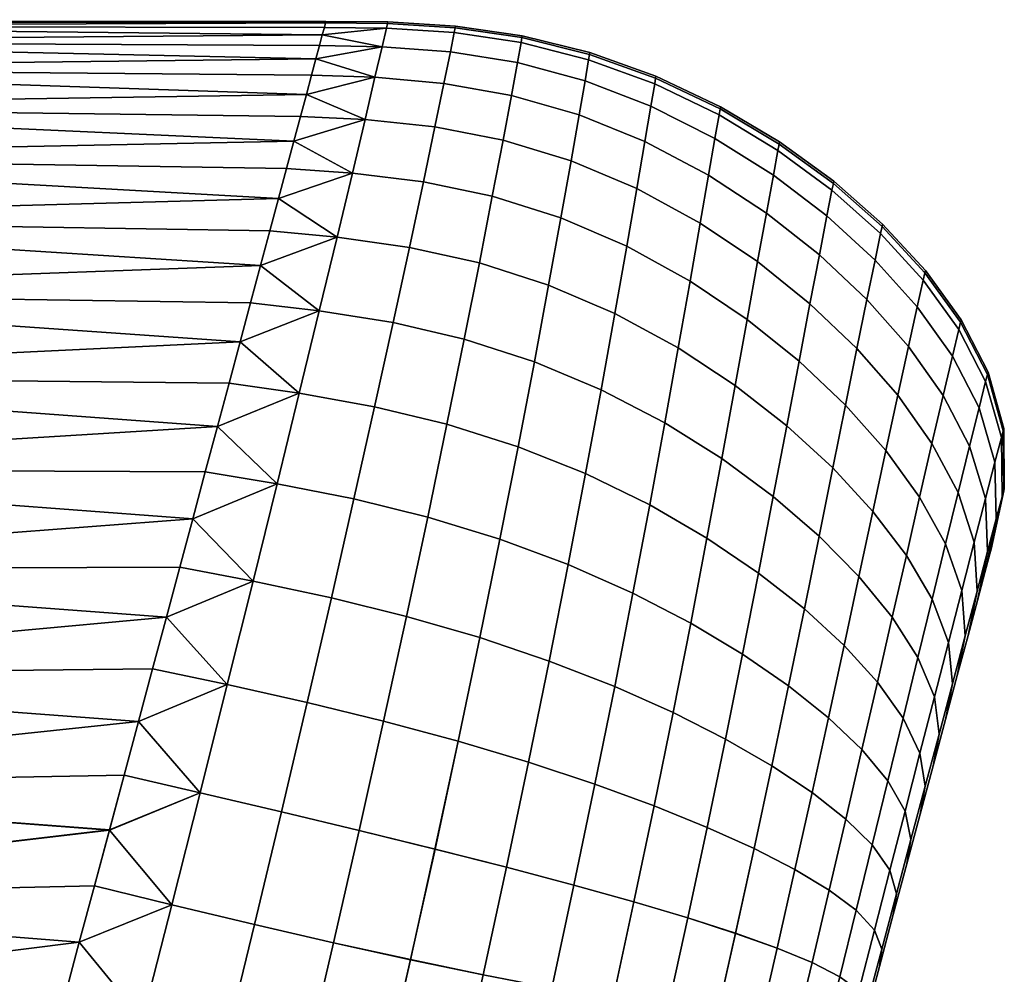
# Model space of a CAD drawing. Extents: x -120 to 2831, y -92 to 75.
# Tile 10 of 256: x -36 to -18, y -48 to -30. Entities that reach past the tile are written whole.
import ezdxf

# ---------------------------------------------------------------- set-up
doc = ezdxf.new("R2010")
doc.units = 0
doc.layers.add('GLASS', color=18, linetype='CONTINUOUS')

msp = doc.modelspace()

# ---------------------------------------------------------------- meshes
at = {"layer": 'GLASS'}
mesh = msp.add_polyface(dxfattribs=at)
corners = [(-30.268, -30.447, 18.036), (-30.335, -30.697, 16.942), (-45, -30.376, 18.406), (-30.156, -30.028, 21.377), (-30.178, -30.112, 20.256), (-45, -30.091, 20.478), (-30.745, -32.226, 12.742), (-30.881, -32.735, 11.749), (-45, -32.514, 12.166), (-31.03, -33.291, 10.784), (-30.622, -31.767, 13.761), (-45, -31.58, 14.218), (-30.417, -31.001, 15.863), (-30.512, -31.358, 14.802), (-45, -30.869, 16.309), (-30.268, -30.447, 26.964), (-30.216, -30.252, 25.859), (-45, -30.376, 26.594), (-31.192, -33.893, 35.151), (-31.03, -33.291, 34.216), (-45, -33.668, 34.812), (-30.745, -32.226, 32.258), (-30.622, -31.767, 31.24), (-45, -31.58, 30.782), (-30.512, -31.358, 30.198), (-30.881, -32.735, 33.251), (-45, -32.514, 32.834), (-30.417, -31.001, 29.137), (-45, -30.869, 28.691), (-31.55, -35.23, 36.922), (-31.365, -34.54, 36.054), (-45, -35.032, 36.682), (-31.192, -33.893, 9.849), (-31.365, -34.54, 8.946), (-45, -33.668, 10.188), (-32.167, -37.534, 5.699), (-45, -36.59, 6.59), (-31.951, -36.728, 6.453), (-31.745, -35.96, 37.754), (-45, -36.59, 38.41), (-31.951, -36.728, 38.547), (-31.745, -35.96, 7.247), (-32.167, -37.534, 39.301), (-45, -35.032, 8.318), (-30.216, -30.252, 19.141), (-45, -30, 22.5), (-45, -30.091, 24.522), (-30.335, -30.697, 28.058), (-30.156, -30.028, 23.624), (-45, -30.869, 16.309), (-45, -31.58, 14.218), (-46.444, -31.547, 14.218), (-46.412, -30.836, 16.309), (-45, -30.091, 20.478), (-45, -30.376, 18.406), (-46.389, -30.344, 18.406), (-46.376, -30.06, 20.478), (-45, -30.091, 24.522), (-45, -30, 22.5), (-46.372, -29.969, 22.5), (-46.376, -30.06, 24.522), (-45, -30.869, 28.691), (-45, -30.376, 26.594), (-46.389, -30.344, 26.594), (-46.412, -30.836, 28.691), (-45, -31.58, 30.782), (-46.444, -31.547, 30.782)]
mesh.append_faces([[corners[k] for k in face] for face in [(0, 1, 2, 2), (3, 4, 5, 5), (6, 7, 8, 8), (7, 9, 8, 8), (10, 6, 11, 11), (12, 13, 14, 14), (15, 16, 17, 17), (18, 19, 20, 20), (21, 22, 23, 23), (22, 24, 23, 23), (25, 21, 26, 26), (24, 27, 28, 28), (19, 25, 26, 26), (29, 30, 31, 31), (32, 33, 34, 34), (35, 36, 37, 37), (38, 39, 40, 40), (37, 36, 41, 41), (42, 40, 39, 39), (36, 43, 41, 41), (34, 8, 9, 9), (8, 11, 6, 6), (43, 34, 33, 33), (14, 13, 11, 11), (1, 14, 2, 2), (2, 5, 44, 44), (5, 45, 3, 3), (46, 17, 16, 16), (17, 28, 47, 47), (45, 46, 48, 48), (23, 24, 28, 28), (23, 26, 21, 21), (26, 20, 19, 19), (31, 39, 38, 38), (20, 31, 30, 30), (49, 50, 51, 52), (53, 54, 55, 56), (54, 49, 52, 55), (57, 58, 59, 60), (61, 62, 63, 64), (62, 57, 60, 63), (65, 61, 64, 66), (58, 53, 56, 59)]])
mesh = msp.add_polyface(dxfattribs=at)
corners = [(-30.268, -30.447, 18.036), (-45, -30.376, 18.406), (-30.216, -30.252, 19.141), (-45, -30.091, 20.478), (-30.178, -30.112, 20.256), (-30.417, -31.001, 15.863), (-45, -30.869, 16.309), (-30.335, -30.697, 16.942), (-30.622, -31.767, 13.761), (-45, -31.58, 14.218), (-30.512, -31.358, 14.802), (-30.156, -30.028, 21.377), (-45, -30, 22.5), (-30.148, -30, 22.5), (-45, -30.376, 26.594), (-30.335, -30.697, 28.058), (-30.268, -30.447, 26.964), (-45, -30.869, 28.691), (-30.417, -31.001, 29.137), (-45, -30.091, 24.522), (-30.216, -30.252, 25.859), (-30.178, -30.112, 24.744), (-30.156, -30.028, 23.624), (-45, -33.668, 10.188), (-31.03, -33.291, 10.784), (-31.192, -33.893, 9.849), (-31.55, -35.23, 8.078), (-45, -35.032, 8.318), (-31.365, -34.54, 8.946), (-45, -35.032, 36.682), (-31.745, -35.96, 37.754), (-31.55, -35.23, 36.922), (-31.192, -33.893, 35.151), (-45, -33.668, 34.812), (-31.365, -34.54, 36.054), (-31.745, -35.96, 7.247), (-29.237, -31.04, 15.778), (-30.417, -31.001, 15.863), (-30.335, -30.697, 16.942), (-29.422, -31.827, 13.652), (-30.622, -31.767, 13.761), (-30.512, -31.358, 14.802), (-30.745, -32.226, 12.742), (-29.658, -32.821, 11.62), (-31.03, -33.291, 10.784), (-30.881, -32.735, 11.749), (-29.943, -34.01, 9.704), (-31.365, -34.54, 8.946), (-31.192, -33.893, 9.849), (-30.273, -35.38, 7.923), (-31.55, -35.23, 8.078), (-30.646, -36.915, 6.293), (-31.951, -36.728, 6.453), (-31.745, -35.96, 7.247), (-32.167, -37.534, 5.699), (-31.951, -36.728, 38.547), (-32.167, -37.534, 39.301), (-30.646, -36.915, 38.707), (-31.55, -35.23, 36.922), (-31.745, -35.96, 37.754), (-30.273, -35.381, 37.077), (-31.365, -34.54, 36.054), (-31.192, -33.893, 35.151), (-29.943, -34.01, 35.296), (-31.03, -33.291, 34.216), (-30.881, -32.735, 33.251), (-29.658, -32.821, 33.38), (-30.622, -31.767, 31.24), (-30.745, -32.226, 32.258), (-29.422, -31.827, 31.349), (-31.058, -38.598, 40.171)]
mesh.append_faces([[corners[k] for k in face] for face in [(0, 1, 2, 2), (3, 4, 2, 2), (5, 6, 7, 7), (8, 9, 10, 10), (11, 12, 13, 13), (14, 15, 16, 16), (15, 17, 18, 18), (19, 20, 21, 21), (19, 21, 22, 22), (23, 24, 25, 25), (26, 27, 28, 28), (29, 30, 31, 31), (32, 33, 34, 34), (35, 27, 26, 26), (13, 12, 22, 22), (36, 37, 38, 38), (39, 40, 41, 41), (39, 42, 40, 40), (36, 41, 37, 37), (43, 44, 45, 45), (46, 47, 48, 48), (49, 50, 47, 47), (46, 48, 44, 44), (51, 52, 53, 53), (51, 54, 52, 52), (49, 53, 50, 50), (43, 45, 42, 42), (49, 47, 46, 46), (51, 53, 49, 49), (43, 46, 44, 44), (55, 56, 57, 57), (58, 59, 60, 60), (61, 58, 60, 60), (59, 55, 57, 57), (62, 63, 64, 64), (61, 63, 62, 62), (65, 64, 66, 66), (67, 68, 69, 69), (68, 65, 66, 66), (56, 70, 57, 57), (61, 60, 63, 63), (66, 64, 63, 63), (60, 59, 57, 57)]])
mesh = msp.add_polyface(dxfattribs=at)
corners = [(-27.744, -30.117, 21.348), (-29.003, -30.039, 21.362), (-28.996, -30.011, 22.5), (-27.738, -30.086, 22.5), (-26.503, -30.299, 21.34), (-26.497, -30.268, 22.5), (-25.246, -30.613, 21.338), (-25.24, -30.579, 22.5), (-27.762, -30.207, 20.2), (-29.023, -30.126, 20.226), (-26.52, -30.394, 20.184), (-25.264, -30.713, 20.182), (-27.835, -30.564, 17.928), (-29.103, -30.471, 17.977), (-26.588, -30.767, 17.903), (-25.331, -31.106, 17.908), (-27.955, -31.152, 15.71), (-29.237, -31.04, 15.778), (-26.701, -31.376, 15.684), (-25.441, -31.739, 15.709), (-28.123, -31.962, 13.57), (-29.422, -31.827, 13.652), (-27.835, -30.564, 27.072), (-29.103, -30.471, 27.022), (-29.237, -31.04, 29.222), (-27.955, -31.152, 29.291), (-26.588, -30.767, 27.097), (-26.701, -31.376, 29.316), (-25.331, -31.106, 27.092), (-25.441, -31.739, 29.291), (-27.762, -30.207, 24.8), (-29.023, -30.126, 24.774), (-26.52, -30.394, 24.816), (-25.264, -30.713, 24.818), (-27.744, -30.117, 23.652), (-29.003, -30.039, 23.639), (-26.503, -30.299, 23.66), (-25.246, -30.613, 23.662), (-27.738, -30.086, 22.5), (-28.996, -30.011, 22.5), (-26.497, -30.268, 22.5), (-25.24, -30.579, 22.5), (-30.148, -30, 22.5), (-30.156, -30.028, 21.377), (-30.216, -30.252, 19.141), (-30.178, -30.112, 20.256), (-30.268, -30.447, 18.036), (-30.335, -30.697, 16.942), (-30.512, -31.358, 14.802), (-30.335, -30.697, 28.058), (-30.417, -31.001, 29.137), (-30.268, -30.447, 26.964), (-30.178, -30.112, 24.744), (-30.216, -30.252, 25.859), (-30.156, -30.028, 23.624), (-30.512, -31.358, 30.198), (-30.148, -30, 22.5), (-29.422, -31.827, 31.349)]
mesh.append_faces([[corners[k] for k in face] for face in [(0, 1, 2, 3), (4, 0, 3, 5), (6, 4, 5, 7), (8, 9, 1, 0), (10, 8, 0, 4), (11, 10, 4, 6), (12, 13, 9, 8), (14, 12, 8, 10), (15, 14, 10, 11), (16, 17, 13, 12), (18, 16, 12, 14), (19, 18, 14, 15), (20, 21, 17, 16), (22, 23, 24, 25), (26, 22, 25, 27), (28, 26, 27, 29), (30, 31, 23, 22), (32, 30, 22, 26), (33, 32, 26, 28), (34, 35, 31, 30), (36, 34, 30, 32), (37, 36, 32, 33), (38, 39, 35, 34), (40, 38, 34, 36), (41, 40, 36, 37), (42, 2, 1, 43), (9, 44, 45, 45), (13, 46, 44, 44), (43, 1, 9, 45), (13, 47, 46, 46), (13, 44, 9, 9), (17, 47, 13, 13), (17, 21, 48, 48), (49, 50, 24, 24), (51, 49, 23, 23), (52, 53, 31, 31), (52, 31, 35, 54), (53, 51, 23, 23), (50, 55, 24, 24), (54, 35, 39, 56), (55, 57, 24, 24), (31, 53, 23, 23), (23, 49, 24, 24)]])
mesh = msp.add_polyface(dxfattribs=at)
corners = [(-24.017, -31.056, 21.344), (-25.246, -30.613, 21.338), (-25.24, -30.579, 22.5), (-24.011, -31.02, 22.5), (-22.818, -31.626, 21.358), (-22.811, -31.588, 22.5), (-21.72, -32.282, 21.381), (-21.712, -32.241, 22.5), (-24.035, -31.162, 20.196), (-25.264, -30.713, 20.182), (-22.838, -31.74, 20.226), (-21.743, -32.402, 20.273), (-24.106, -31.576, 17.947), (-25.331, -31.106, 17.908), (-22.916, -32.176, 18.023), (-21.828, -32.859, 18.13), (-24.218, -32.234, 15.79), (-25.441, -31.739, 15.709), (-23.035, -32.858, 15.929), (-21.957, -33.563, 16.117), (-23.19, -33.75, 13.962), (-24.368, -33.109, 13.744), (-22.121, -34.467, 14.244), (-21.148, -35.25, 14.589), (-20.973, -34.338, 16.352), (-23.377, -34.828, 12.126), (-24.553, -34.181, 11.82), (-22.315, -35.543, 12.513), (-21.35, -36.317, 12.974), (-23.597, -36.071, 10.43), (-24.774, -35.433, 10.032), (-22.537, -36.769, 10.923), (-21.577, -37.518, 11.503), (-23.847, -37.464, 8.881), (-25.03, -36.848, 8.391), (-23.597, -36.071, 34.57), (-24.774, -35.433, 34.968), (-25.03, -36.848, 36.609), (-23.847, -37.464, 36.12), (-23.377, -34.828, 32.874), (-24.553, -34.181, 33.18), (-22.315, -35.543, 32.487), (-22.537, -36.769, 34.077), (-23.19, -33.75, 31.038), (-24.368, -33.109, 31.256), (-22.121, -34.467, 30.756), (-21.148, -35.25, 30.412), (-21.35, -36.317, 32.026), (-23.035, -32.858, 29.071), (-24.218, -32.234, 29.21), (-21.957, -33.563, 28.883), (-20.973, -34.338, 28.648), (-22.916, -32.176, 26.977), (-24.106, -31.576, 27.053), (-21.828, -32.859, 26.87), (-20.833, -33.618, 26.729), (-24.035, -31.162, 24.804), (-25.264, -30.713, 24.818), (-25.331, -31.106, 27.092), (-22.838, -31.74, 24.774), (-21.743, -32.402, 24.727), (-24.017, -31.056, 23.656), (-25.246, -30.613, 23.662), (-22.818, -31.626, 23.642), (-21.72, -32.282, 23.619), (-24.011, -31.02, 22.5), (-25.24, -30.579, 22.5), (-22.811, -31.588, 22.5), (-21.712, -32.241, 22.5)]
mesh.append_faces([[corners[k] for k in face] for face in [(0, 1, 2, 3), (4, 0, 3, 5), (6, 4, 5, 7), (8, 9, 1, 0), (10, 8, 0, 4), (11, 10, 4, 6), (12, 13, 9, 8), (14, 12, 8, 10), (15, 14, 10, 11), (16, 17, 13, 12), (18, 16, 12, 14), (19, 18, 14, 15), (20, 21, 16, 18), (22, 20, 18, 19), (23, 22, 19, 24), (25, 26, 21, 20), (27, 25, 20, 22), (28, 27, 22, 23), (29, 30, 26, 25), (31, 29, 25, 27), (32, 31, 27, 28), (33, 34, 30, 29), (35, 36, 37, 38), (39, 40, 36, 35), (41, 39, 35, 42), (43, 44, 40, 39), (45, 43, 39, 41), (46, 45, 41, 47), (48, 49, 44, 43), (50, 48, 43, 45), (51, 50, 45, 46), (52, 53, 49, 48), (54, 52, 48, 50), (55, 54, 50, 51), (56, 57, 58, 53), (59, 56, 53, 52), (60, 59, 52, 54), (61, 62, 57, 56), (63, 61, 56, 59), (64, 63, 59, 60), (65, 66, 62, 61), (67, 65, 61, 63), (68, 67, 63, 64)]])
mesh = msp.add_polyface(dxfattribs=at)
corners = [(-26.856, -32.209, 13.551), (-28.123, -31.962, 13.57), (-27.955, -31.152, 15.71), (-26.701, -31.376, 15.684), (-25.591, -32.593, 13.607), (-25.441, -31.739, 15.709), (-24.368, -33.109, 13.744), (-24.218, -32.234, 15.79), (-28.337, -32.983, 11.53), (-29.658, -32.821, 11.62), (-29.422, -31.827, 13.652), (-27.055, -33.252, 11.524), (-25.779, -33.654, 11.62), (-24.553, -34.181, 11.82), (-28.596, -34.201, 9.61), (-29.943, -34.01, 9.704), (-27.295, -34.491, 9.623), (-26.007, -34.904, 9.762), (-24.774, -35.433, 10.032), (-28.899, -35.601, 7.831), (-30.273, -35.38, 7.923), (-27.577, -35.909, 7.866), (-26.273, -36.328, 8.052), (-25.03, -36.848, 8.391), (-29.244, -37.167, 6.208), (-30.646, -36.915, 6.293), (-27.898, -37.49, 6.268), (-26.576, -37.908, 6.502), (-25.32, -38.408, 6.91), (-28.9, -35.601, 37.17), (-30.273, -35.381, 37.077), (-30.646, -36.915, 38.707), (-29.244, -37.167, 38.792), (-27.577, -35.909, 37.135), (-27.898, -37.49, 38.732), (-26.273, -36.328, 36.948), (-26.576, -37.908, 38.498), (-25.03, -36.848, 36.609), (-25.32, -38.408, 38.09), (-28.596, -34.201, 35.39), (-29.943, -34.01, 35.296), (-27.295, -34.491, 35.377), (-26.007, -34.904, 35.238), (-24.774, -35.433, 34.968), (-28.337, -32.983, 33.47), (-29.658, -32.821, 33.38), (-27.055, -33.252, 33.476), (-25.779, -33.654, 33.38), (-24.553, -34.181, 33.18), (-28.123, -31.962, 31.43), (-29.422, -31.827, 31.349), (-26.856, -32.209, 31.449), (-25.591, -32.594, 31.393), (-24.368, -33.109, 31.256), (-27.955, -31.152, 29.291), (-29.237, -31.04, 29.222), (-26.701, -31.376, 29.316), (-25.441, -31.739, 29.291), (-24.218, -32.234, 29.21), (-24.106, -31.576, 27.053), (-25.331, -31.106, 27.092), (-30.745, -32.226, 12.742), (-30.512, -31.358, 30.198), (-30.622, -31.767, 31.24), (-30.745, -32.226, 32.258)]
mesh.append_faces([[corners[k] for k in face] for face in [(0, 1, 2, 3), (4, 0, 3, 5), (6, 4, 5, 7), (8, 9, 10, 1), (11, 8, 1, 0), (12, 11, 0, 4), (13, 12, 4, 6), (14, 15, 9, 8), (16, 14, 8, 11), (17, 16, 11, 12), (18, 17, 12, 13), (19, 20, 15, 14), (21, 19, 14, 16), (22, 21, 16, 17), (23, 22, 17, 18), (24, 25, 20, 19), (26, 24, 19, 21), (27, 26, 21, 22), (28, 27, 22, 23), (29, 30, 31, 32), (33, 29, 32, 34), (35, 33, 34, 36), (37, 35, 36, 38), (39, 40, 30, 29), (41, 39, 29, 33), (42, 41, 33, 35), (43, 42, 35, 37), (44, 45, 40, 39), (46, 44, 39, 41), (47, 46, 41, 42), (48, 47, 42, 43), (49, 50, 45, 44), (51, 49, 44, 46), (52, 51, 46, 47), (53, 52, 47, 48), (54, 55, 50, 49), (56, 54, 49, 51), (57, 56, 51, 52), (58, 57, 52, 53), (59, 60, 57, 58), (9, 61, 10, 10), (62, 63, 50, 50), (64, 45, 50, 50)]])
mesh = msp.add_polyface(dxfattribs=at)
corners = [(-20.712, -33.015, 21.411), (-21.72, -32.282, 21.381), (-21.712, -32.241, 22.5), (-20.704, -32.972, 22.5), (-19.805, -33.816, 21.451), (-19.796, -33.771, 22.5), (-19.011, -34.675, 21.5), (-19, -34.63, 22.5), (-18.348, -35.592, 21.56), (-18.337, -35.546, 22.5), (-17.847, -36.565, 21.636), (-17.836, -36.52, 22.5), (-20.738, -33.141, 20.336), (-21.743, -32.402, 20.273), (-19.833, -33.946, 20.417), (-19.041, -34.809, 20.516), (-18.38, -35.727, 20.638), (-17.881, -36.697, 20.789), (-20.833, -33.618, 18.271), (-21.828, -32.859, 18.13), (-19.937, -34.437, 18.444), (-19.154, -35.309, 18.652), (-18.499, -36.227, 18.902), (-18.003, -37.187, 19.201), (-20.973, -34.338, 16.352), (-21.957, -33.563, 16.117), (-20.09, -35.17, 16.634), (-19.317, -36.046, 16.963), (-18.671, -36.958, 17.346), (-20.276, -36.082, 14.991), (-21.148, -35.25, 14.589), (-19.514, -36.951, 15.45), (-20.488, -37.134, 13.503), (-21.35, -36.317, 12.974), (-20.276, -36.082, 30.009), (-21.148, -35.25, 30.412), (-21.35, -36.317, 32.026), (-20.488, -37.134, 31.497), (-20.09, -35.17, 28.367), (-20.973, -34.338, 28.648), (-19.317, -36.046, 28.037), (-19.514, -36.951, 29.55), (-19.937, -34.437, 26.556), (-20.833, -33.618, 26.729), (-19.154, -35.309, 26.348), (-18.499, -36.227, 26.098), (-18.671, -36.958, 27.654), (-20.738, -33.141, 24.664), (-21.743, -32.402, 24.727), (-21.828, -32.859, 26.87), (-19.833, -33.946, 24.583), (-19.041, -34.809, 24.484), (-18.38, -35.727, 24.361), (-17.881, -36.697, 24.211), (-18.003, -37.187, 25.799), (-20.712, -33.015, 23.589), (-21.72, -32.282, 23.619), (-19.805, -33.816, 23.549), (-19.011, -34.675, 23.5), (-18.348, -35.592, 23.44), (-17.847, -36.565, 23.365), (-20.704, -32.972, 22.5), (-21.712, -32.241, 22.5), (-19.796, -33.771, 22.5), (-19, -34.63, 22.5), (-18.337, -35.546, 22.5), (-17.836, -36.52, 22.5)]
mesh.append_faces([[corners[k] for k in face] for face in [(0, 1, 2, 3), (4, 0, 3, 5), (6, 4, 5, 7), (8, 6, 7, 9), (10, 8, 9, 11), (12, 13, 1, 0), (14, 12, 0, 4), (15, 14, 4, 6), (16, 15, 6, 8), (17, 16, 8, 10), (18, 19, 13, 12), (20, 18, 12, 14), (21, 20, 14, 15), (22, 21, 15, 16), (23, 22, 16, 17), (24, 25, 19, 18), (26, 24, 18, 20), (27, 26, 20, 21), (28, 27, 21, 22), (29, 30, 24, 26), (31, 29, 26, 27), (32, 33, 30, 29), (34, 35, 36, 37), (38, 39, 35, 34), (40, 38, 34, 41), (42, 43, 39, 38), (44, 42, 38, 40), (45, 44, 40, 46), (47, 48, 49, 43), (50, 47, 43, 42), (51, 50, 42, 44), (52, 51, 44, 45), (53, 52, 45, 54), (55, 56, 48, 47), (57, 55, 47, 50), (58, 57, 50, 51), (59, 58, 51, 52), (60, 59, 52, 53), (61, 62, 56, 55), (63, 61, 55, 57), (64, 63, 57, 58), (65, 64, 58, 59), (66, 65, 59, 60)]])
mesh = msp.add_polyface(dxfattribs=at)
corners = [(-18.878, -37.846, 15.971), (-19.514, -36.951, 15.45), (-19.317, -36.046, 16.963), (-18.671, -36.958, 17.346), (-18.391, -38.757, 16.562), (-18.18, -37.899, 17.793), (-19.736, -37.981, 14.096), (-20.488, -37.134, 13.503), (-20.276, -36.082, 14.991), (-19.108, -38.845, 14.756), (-18.626, -39.715, 15.487), (-20.722, -38.303, 12.159), (-21.577, -37.518, 11.503), (-21.35, -36.317, 12.974), (-19.977, -39.11, 12.885), (-19.355, -39.928, 13.679), (-18.876, -40.744, 14.545), (-18.573, -41.548, 15.499), (-18.325, -40.583, 16.311), (-22.786, -38.129, 9.479), (-23.847, -37.464, 8.881), (-23.597, -36.071, 10.43), (-22.537, -36.769, 10.923), (-21.829, -38.836, 10.174), (-20.977, -39.571, 10.952), (-20.236, -40.322, 11.805), (-19.617, -41.078, 12.727), (-24.128, -38.989, 7.487), (-25.32, -38.408, 6.91), (-25.03, -36.848, 8.391), (-23.063, -39.606, 8.184), (-22.103, -40.256, 8.988), (-21.252, -40.925, 9.88), (-20.512, -41.605, 10.85), (-23.366, -41.186, 7.045), (-24.44, -40.629, 6.257), (-23.063, -39.606, 36.816), (-24.128, -38.989, 37.513), (-24.44, -40.629, 38.743), (-23.366, -41.186, 37.955), (-23.847, -37.464, 36.12), (-25.03, -36.848, 36.609), (-25.32, -38.408, 38.09), (-22.786, -38.129, 35.522), (-21.829, -38.836, 34.826), (-22.103, -40.256, 36.012), (-20.977, -39.571, 34.048), (-21.252, -40.925, 35.12), (-20.236, -40.322, 33.195), (-20.512, -41.605, 34.15), (-22.537, -36.769, 34.077), (-23.597, -36.071, 34.57), (-21.577, -37.518, 33.497), (-20.722, -38.303, 32.841), (-19.977, -39.11, 32.115), (-19.355, -39.928, 31.321), (-19.617, -41.078, 32.273), (-21.35, -36.317, 32.026), (-22.315, -35.543, 32.487), (-20.488, -37.134, 31.497), (-19.736, -37.981, 30.904), (-19.108, -38.845, 30.244), (-18.626, -39.715, 29.513), (-18.876, -40.744, 30.455), (-18.325, -40.583, 28.689), (-18.573, -41.548, 29.501), (-19.514, -36.951, 29.55), (-20.276, -36.082, 30.009), (-18.878, -37.846, 29.029), (-18.391, -38.757, 28.438), (-18.671, -36.958, 27.654), (-19.317, -36.046, 28.037), (-18.18, -37.899, 27.208)]
mesh.append_faces([[corners[k] for k in face] for face in [(0, 1, 2, 3), (4, 0, 3, 5), (6, 7, 8, 1), (9, 6, 1, 0), (10, 9, 0, 4), (11, 12, 13, 7), (14, 11, 7, 6), (15, 14, 6, 9), (16, 15, 9, 10), (17, 16, 10, 18), (19, 20, 21, 22), (23, 19, 22, 12), (24, 23, 12, 11), (25, 24, 11, 14), (26, 25, 14, 15), (27, 28, 29, 20), (30, 27, 20, 19), (31, 30, 19, 23), (32, 31, 23, 24), (33, 32, 24, 25), (34, 35, 27, 30), (36, 37, 38, 39), (40, 41, 42, 37), (43, 40, 37, 36), (44, 43, 36, 45), (46, 44, 45, 47), (48, 46, 47, 49), (50, 51, 40, 43), (52, 50, 43, 44), (53, 52, 44, 46), (54, 53, 46, 48), (55, 54, 48, 56), (57, 58, 50, 52), (59, 57, 52, 53), (60, 59, 53, 54), (61, 60, 54, 55), (62, 61, 55, 63), (64, 62, 63, 65), (66, 67, 59, 60), (68, 66, 60, 61), (69, 68, 61, 62), (70, 71, 66, 68), (72, 70, 68, 69)]])
mesh = msp.add_polyface(dxfattribs=at)
corners = [(-17.801, -39.901, 21.48), (-17.777, -39.81, 21.986), (-17.777, -39.81, 23.014), (-17.894, -40.245, 20.516), (-17.801, -39.901, 23.52), (-17.894, -40.245, 24.484), (-18.033, -40.766, 19.641), (-17.769, -39.78, 22.5), (-18.033, -40.766, 25.359), (-17.556, -37.61, 21.731), (-17.847, -36.565, 21.636), (-17.836, -36.52, 22.5), (-17.545, -37.567, 22.5), (-17.543, -38.728, 21.852), (-17.533, -38.69, 22.5), (-17.588, -37.734, 20.977), (-17.881, -36.697, 20.789), (-17.573, -38.838, 21.216), (-17.709, -38.196, 19.568), (-18.003, -37.187, 19.201), (-17.682, -39.249, 20.022), (-18.18, -37.899, 17.793), (-18.671, -36.958, 17.346), (-18.499, -36.227, 18.902), (-17.883, -38.869, 18.324), (-17.844, -39.856, 18.962), (-18.093, -39.681, 17.245), (-18.391, -38.757, 16.562), (-18.041, -40.596, 18.04), (-18.325, -40.583, 16.311), (-18.626, -39.715, 15.487), (-18.262, -41.425, 17.241), (-18.093, -39.681, 27.755), (-18.391, -38.757, 28.438), (-18.626, -39.715, 29.513), (-18.325, -40.583, 28.689), (-18.041, -40.596, 26.96), (-18.262, -41.425, 27.759), (-17.883, -38.869, 26.676), (-18.18, -37.899, 27.208), (-17.844, -39.856, 26.038), (-18.003, -37.187, 25.799), (-18.499, -36.227, 26.098), (-18.671, -36.958, 27.654), (-17.709, -38.196, 25.432), (-17.682, -39.249, 24.978), (-17.588, -37.734, 24.023), (-17.881, -36.697, 24.211), (-17.573, -38.838, 23.784), (-17.556, -37.61, 23.269), (-17.847, -36.565, 23.365), (-17.543, -38.728, 23.148), (-17.545, -37.567, 22.5), (-17.836, -36.52, 22.5), (-17.533, -38.69, 22.5), (-17.769, -39.78, 22.5), (-17.777, -39.81, 21.986), (-17.801, -39.901, 21.48), (-17.894, -40.245, 20.516), (-18.033, -40.766, 19.641), (-18.208, -41.418, 18.864), (-18.033, -40.766, 25.359), (-17.894, -40.245, 24.484), (-17.801, -39.901, 23.52), (-17.777, -39.81, 23.014), (-17.769, -39.78, 22.5), (-18.208, -41.418, 26.136)]
mesh.append_faces([[corners[k] for k in face] for face in [(0, 1, 2, 2), (3, 0, 4, 4), (3, 5, 6, 6), (2, 1, 7, 7), (4, 0, 2, 2), (3, 4, 5, 5), (5, 8, 6, 6), (9, 10, 11, 12), (13, 9, 12, 14), (15, 16, 10, 9), (17, 15, 9, 13), (18, 19, 16, 15), (20, 18, 15, 17), (21, 22, 23, 19), (24, 21, 19, 18), (25, 24, 18, 20), (26, 27, 21, 24), (28, 26, 24, 25), (29, 30, 27, 26), (31, 29, 26, 28), (32, 33, 34, 35), (36, 32, 35, 37), (38, 39, 33, 32), (40, 38, 32, 36), (41, 42, 43, 39), (44, 41, 39, 38), (45, 44, 38, 40), (46, 47, 41, 44), (48, 46, 44, 45), (49, 50, 47, 46), (51, 49, 46, 48), (52, 53, 50, 49), (54, 52, 49, 51), (13, 14, 55, 56), (20, 17, 57, 58), (25, 20, 58, 59), (17, 13, 56, 57), (28, 25, 59, 60), (45, 40, 61, 62), (51, 48, 63, 64), (54, 51, 64, 65), (48, 45, 62, 63), (40, 36, 66, 61)]])
mesh = msp.add_polyface(dxfattribs=at)
corners = [(-33.117, -41.079, 3.114), (-33.373, -42.035, 2.582), (-45, -42.166, 2.514), (-33.636, -43.015, 2.097), (-32.626, -39.246, 4.318), (-32.868, -40.149, 3.693), (-45, -40.188, 3.668), (-45, -44.218, 1.58), (-33.904, -44.015, 1.661), (-34.454, -46.07, 0.938), (-45, -46.309, 0.869), (-34.177, -45.034, 1.275), (-32.392, -38.374, 4.987), (-45, -38.318, 5.032), (-32.167, -37.534, 5.699), (-32.392, -38.374, 40.013), (-32.167, -37.534, 39.301), (-45, -38.318, 39.968), (-32.626, -39.246, 40.682), (-32.868, -40.149, 41.307), (-45, -40.188, 41.332), (-33.117, -41.079, 41.886), (-45, -42.166, 42.486), (-33.373, -42.035, 42.418), (-33.636, -43.015, 42.903), (-45, -44.218, 43.42), (-33.904, -44.015, 43.339), (-34.177, -45.035, 43.725), (-45, -46.309, 44.131), (-34.454, -46.071, 44.062), (-45, -36.59, 6.59), (-45, -36.59, 38.41), (-31.505, -40.409, 3.544), (-33.117, -41.079, 3.114), (-32.868, -40.149, 3.693), (-31.984, -42.33, 2.448), (-33.636, -43.015, 2.097), (-33.373, -42.035, 2.582), (-32.489, -44.342, 1.549), (-33.904, -44.015, 1.661), (-33.016, -46.423, 0.854), (-34.454, -46.07, 0.938), (-34.177, -45.034, 1.275), (-33.904, -44.015, 43.339), (-34.177, -45.035, 43.725), (-32.489, -44.342, 43.451), (-33.636, -43.015, 42.903), (-33.117, -41.079, 41.886), (-33.373, -42.035, 42.418), (-31.984, -42.33, 42.552), (-32.868, -40.149, 41.307), (-31.505, -40.409, 41.456), (-33.016, -46.424, 44.146)]
mesh.append_faces([[corners[k] for k in face] for face in [(0, 1, 2, 2), (1, 3, 2, 2), (4, 5, 6, 6), (5, 0, 6, 6), (7, 3, 8, 8), (9, 10, 11, 11), (11, 7, 8, 8), (12, 13, 14, 14), (13, 12, 4, 4), (15, 16, 17, 17), (15, 17, 18, 18), (19, 18, 20, 20), (19, 20, 21, 21), (21, 22, 23, 23), (23, 22, 24, 24), (25, 26, 24, 24), (26, 25, 27, 27), (27, 28, 29, 29), (7, 2, 3, 3), (2, 6, 0, 0), (10, 7, 11, 11), (13, 30, 14, 14), (6, 13, 4, 4), (31, 17, 16, 16), (20, 22, 21, 21), (22, 25, 24, 24), (25, 28, 27, 27), (17, 20, 18, 18), (32, 33, 34, 34), (35, 36, 37, 37), (38, 39, 36, 36), (35, 37, 33, 33), (40, 41, 42, 38), (36, 35, 38, 38), (42, 39, 38, 38), (43, 44, 45, 45), (46, 43, 45, 45), (47, 48, 49, 49), (50, 47, 51, 51), (48, 46, 49, 49), (46, 45, 49, 49), (51, 47, 49, 49), (45, 44, 52, 52)]])
mesh = msp.add_polyface(dxfattribs=at)
corners = [(-29.628, -38.879, 4.757), (-31.058, -38.598, 4.829), (-30.646, -36.915, 6.293), (-29.244, -37.167, 6.208), (-28.257, -39.215, 4.846), (-27.898, -37.49, 6.268), (-26.914, -39.624, 5.126), (-26.576, -37.908, 6.502), (-25.643, -40.096, 5.599), (-25.32, -38.408, 6.91), (-24.44, -40.629, 6.257), (-24.128, -38.989, 7.487), (-30.046, -40.718, 3.489), (-31.505, -40.409, 3.544), (-28.651, -41.062, 3.609), (-27.287, -41.457, 3.936), (-25.997, -41.892, 4.468), (-24.779, -42.367, 5.199), (-30.497, -42.664, 2.417), (-31.984, -42.33, 2.448), (-29.077, -43.011, 2.568), (-27.69, -43.385, 2.939), (-26.381, -43.776, 3.524), (-25.146, -44.183, 4.319), (-30.976, -44.696, 1.545), (-32.489, -44.342, 1.549), (-29.531, -45.041, 1.73), (-30.497, -42.664, 42.583), (-31.984, -42.33, 42.552), (-32.489, -44.342, 43.451), (-30.976, -44.696, 43.455), (-29.077, -43.011, 42.432), (-29.531, -45.041, 43.27), (-30.046, -40.718, 41.511), (-31.505, -40.409, 41.456), (-28.651, -41.062, 41.391), (-27.287, -41.457, 41.064), (-27.69, -43.385, 42.061), (-25.997, -41.892, 40.532), (-26.381, -43.776, 41.475), (-24.779, -42.367, 39.801), (-25.146, -44.183, 40.681), (-29.628, -38.879, 40.244), (-31.058, -38.598, 40.171), (-28.257, -39.215, 40.155), (-26.914, -39.624, 39.874), (-25.643, -40.096, 39.401), (-24.44, -40.629, 38.743), (-29.244, -37.167, 38.792), (-30.646, -36.915, 38.707), (-27.898, -37.49, 38.732), (-26.576, -37.908, 38.498), (-25.32, -38.408, 38.09), (-24.128, -38.989, 37.513), (-32.392, -38.374, 4.987), (-32.167, -37.534, 5.699), (-32.626, -39.246, 4.318), (-32.868, -40.149, 3.693), (-33.117, -41.079, 3.114), (-32.626, -39.246, 40.682), (-32.868, -40.149, 41.307), (-32.392, -38.374, 40.013), (-32.167, -37.534, 39.301)]
mesh.append_faces([[corners[k] for k in face] for face in [(0, 1, 2, 3), (4, 0, 3, 5), (6, 4, 5, 7), (8, 6, 7, 9), (10, 8, 9, 11), (12, 13, 1, 0), (14, 12, 0, 4), (15, 14, 4, 6), (16, 15, 6, 8), (17, 16, 8, 10), (18, 19, 13, 12), (20, 18, 12, 14), (21, 20, 14, 15), (22, 21, 15, 16), (23, 22, 16, 17), (24, 25, 19, 18), (26, 24, 18, 20), (27, 28, 29, 30), (31, 27, 30, 32), (33, 34, 28, 27), (35, 33, 27, 31), (36, 35, 31, 37), (38, 36, 37, 39), (40, 38, 39, 41), (42, 43, 34, 33), (44, 42, 33, 35), (45, 44, 35, 36), (46, 45, 36, 38), (47, 46, 38, 40), (48, 49, 43, 42), (50, 48, 42, 44), (51, 50, 44, 45), (52, 51, 45, 46), (53, 52, 46, 47), (1, 54, 55, 55), (1, 56, 54, 54), (13, 57, 56, 1), (19, 58, 13, 13), (55, 2, 1, 1), (59, 60, 34, 34), (61, 59, 43, 43), (43, 62, 61, 61), (59, 34, 43, 43)]])
mesh = msp.add_polyface(dxfattribs=at)
corners = [(-19.893, -42.285, 11.89), (-20.512, -41.605, 10.85), (-20.236, -40.322, 11.805), (-19.617, -41.078, 12.727), (-19.413, -42.955, 12.996), (-19.139, -41.827, 13.718), (-22.401, -41.763, 7.947), (-23.366, -41.186, 7.045), (-23.063, -39.606, 8.184), (-22.103, -40.256, 8.988), (-21.546, -42.353, 8.942), (-21.252, -40.925, 9.88), (-20.803, -42.947, 10.017), (-20.18, -43.538, 11.162), (-19.697, -44.118, 12.37), (-23.694, -42.851, 6.067), (-24.779, -42.367, 5.199), (-24.44, -40.629, 6.257), (-22.72, -43.345, 7.054), (-21.858, -43.842, 8.139), (-21.108, -44.338, 9.304), (-20.479, -44.83, 10.539), (-19.988, -45.311, 11.835), (-19.661, -45.779, 13.197), (-19.378, -44.681, 13.649), (-24.047, -44.585, 5.254), (-25.146, -44.183, 4.319), (-23.06, -44.985, 6.312), (-22.187, -45.38, 7.47), (-21.427, -45.77, 8.71), (-20.789, -46.152, 10.019), (-20.288, -46.527, 11.388), (-23.419, -46.67, 5.722), (-24.42, -46.372, 4.608), (-22.531, -46.955, 6.937), (-23.06, -44.985, 38.688), (-24.047, -44.585, 39.746), (-24.42, -46.372, 40.392), (-23.419, -46.67, 39.278), (-23.694, -42.851, 38.933), (-24.779, -42.367, 39.801), (-25.146, -44.183, 40.681), (-22.72, -43.345, 37.946), (-21.858, -43.842, 36.861), (-22.187, -45.38, 37.53), (-21.108, -44.338, 35.696), (-21.427, -45.77, 36.29), (-20.479, -44.83, 34.461), (-20.789, -46.152, 34.98), (-19.988, -45.311, 33.165), (-20.288, -46.527, 33.612), (-23.366, -41.186, 37.955), (-24.44, -40.629, 38.743), (-22.401, -41.764, 37.053), (-21.546, -42.353, 36.058), (-20.803, -42.947, 34.983), (-20.18, -43.538, 33.838), (-19.697, -44.118, 32.63), (-19.378, -44.681, 31.351), (-19.661, -45.779, 31.803), (-22.103, -40.256, 36.012), (-23.063, -39.606, 36.816), (-21.252, -40.925, 35.12), (-20.512, -41.605, 34.15), (-19.893, -42.285, 33.11), (-19.413, -42.955, 32.004), (-19.617, -41.078, 32.273), (-20.236, -40.322, 33.195), (-19.139, -41.827, 31.282)]
mesh.append_faces([[corners[k] for k in face] for face in [(0, 1, 2, 3), (4, 0, 3, 5), (6, 7, 8, 9), (10, 6, 9, 11), (12, 10, 11, 1), (13, 12, 1, 0), (14, 13, 0, 4), (15, 16, 17, 7), (18, 15, 7, 6), (19, 18, 6, 10), (20, 19, 10, 12), (21, 20, 12, 13), (22, 21, 13, 14), (23, 22, 14, 24), (25, 26, 16, 15), (27, 25, 15, 18), (28, 27, 18, 19), (29, 28, 19, 20), (30, 29, 20, 21), (31, 30, 21, 22), (32, 33, 25, 27), (34, 32, 27, 28), (35, 36, 37, 38), (39, 40, 41, 36), (42, 39, 36, 35), (43, 42, 35, 44), (45, 43, 44, 46), (47, 45, 46, 48), (49, 47, 48, 50), (51, 52, 40, 39), (53, 51, 39, 42), (54, 53, 42, 43), (55, 54, 43, 45), (56, 55, 45, 47), (57, 56, 47, 49), (58, 57, 49, 59), (60, 61, 51, 53), (62, 60, 53, 54), (63, 62, 54, 55), (64, 63, 55, 56), (65, 64, 56, 57), (66, 67, 63, 64), (68, 66, 64, 65)]])
mesh = msp.add_polyface(dxfattribs=at)
corners = [(-18.033, -40.766, 19.641), (-18.033, -40.766, 25.359), (-18.208, -41.418, 18.864), (-18.408, -42.164, 26.816), (-18.408, -42.164, 18.184), (-18.626, -42.977, 17.591), (-18.856, -43.839, 17.077), (-18.626, -42.977, 27.409), (-19.345, -45.662, 16.256), (-19.097, -44.737, 16.634), (-19.345, -45.662, 28.744), (-19.598, -46.607, 15.937), (-18.856, -43.839, 27.923), (-18.208, -41.418, 26.136), (-19.097, -44.737, 28.366), (-18.498, -42.316, 16.549), (-18.573, -41.548, 15.499), (-18.325, -40.583, 16.311), (-18.262, -41.425, 17.241), (-19.139, -41.827, 13.718), (-19.617, -41.078, 12.727), (-19.355, -39.928, 13.679), (-18.876, -40.744, 14.545), (-18.833, -42.56, 14.792), (-18.747, -43.25, 15.95), (-19.102, -43.607, 14.178), (-19.413, -42.955, 12.996), (-19.005, -44.218, 15.433), (-19.378, -44.681, 13.649), (-19.697, -44.118, 12.37), (-19.269, -45.211, 14.988), (-19.538, -46.223, 14.611), (-19.661, -45.779, 13.197), (-19.269, -45.211, 30.012), (-19.378, -44.681, 31.351), (-19.661, -45.779, 31.803), (-19.538, -46.223, 30.389), (-19.102, -43.607, 30.822), (-19.413, -42.955, 32.004), (-19.697, -44.118, 32.63), (-19.005, -44.218, 29.567), (-18.833, -42.56, 30.208), (-19.139, -41.827, 31.282), (-18.747, -43.25, 29.05), (-18.876, -40.744, 30.455), (-19.355, -39.928, 31.321), (-19.617, -41.078, 32.273), (-18.573, -41.548, 29.501), (-18.499, -42.316, 28.451), (-18.262, -41.425, 27.759), (-18.325, -40.583, 28.689), (-18.041, -40.596, 18.04), (-18.208, -41.418, 18.864), (-18.408, -42.164, 18.184), (-18.626, -42.977, 17.591), (-18.856, -43.839, 17.077), (-19.097, -44.737, 16.634), (-19.345, -45.662, 16.256), (-19.598, -46.607, 15.937), (-19.598, -46.607, 29.063), (-19.345, -45.662, 28.744), (-19.097, -44.737, 28.366), (-18.856, -43.839, 27.923), (-18.626, -42.977, 27.409), (-18.408, -42.164, 26.816), (-18.208, -41.418, 26.136), (-18.041, -40.596, 26.96)]
mesh.append_faces([[corners[k] for k in face] for face in [(0, 1, 2, 2), (2, 3, 4, 4), (4, 3, 5, 5), (6, 5, 7, 7), (8, 9, 10, 10), (10, 11, 8, 8), (12, 9, 6, 6), (1, 13, 2, 2), (2, 13, 3, 3), (5, 3, 7, 7), (7, 12, 6, 6), (12, 14, 9, 9), (10, 9, 14, 14), (15, 16, 17, 18), (19, 20, 21, 22), (23, 19, 22, 16), (24, 23, 16, 15), (25, 26, 19, 23), (27, 25, 23, 24), (28, 29, 26, 25), (30, 28, 25, 27), (31, 32, 28, 30), (33, 34, 35, 36), (37, 38, 39, 34), (40, 37, 34, 33), (41, 42, 38, 37), (43, 41, 37, 40), (44, 45, 46, 42), (47, 44, 42, 41), (48, 47, 41, 43), (49, 50, 47, 48), (18, 51, 52, 53), (24, 15, 54, 55), (27, 24, 55, 56), (15, 18, 53, 54), (31, 30, 57, 58), (30, 27, 56, 57), (33, 36, 59, 60), (40, 33, 60, 61), (48, 43, 62, 63), (43, 40, 61, 62), (64, 65, 66, 49), (63, 64, 49, 48)]])
mesh = msp.add_polyface(dxfattribs=at)
corners = [(-28.12, -45.388, 2.141), (-29.531, -45.041, 1.73), (-29.077, -43.011, 2.568), (-27.69, -43.385, 2.939), (-26.79, -45.727, 2.773), (-26.381, -43.776, 3.524), (-25.536, -46.06, 3.619), (-25.146, -44.183, 4.319), (-24.42, -46.372, 4.608), (-24.047, -44.585, 5.254), (-31.477, -46.793, 0.882), (-33.016, -46.423, 0.854), (-32.489, -44.342, 1.549), (-30.976, -44.696, 1.545), (-30.009, -47.131, 1.099), (-28.575, -47.444, 1.546), (-27.223, -47.725, 2.216), (-25.949, -47.977, 3.102), (-24.814, -48.194, 4.13), (-30.507, -49.258, 0.678), (-31.998, -48.934, 0.428), (-29.051, -49.534, 1.155), (-27.676, -49.752, 1.854), (-26.379, -49.919, 2.767), (-25.223, -50.036, 3.82), (-31.021, -51.404, 0.466), (-32.533, -51.098, 0.185), (-29.542, -51.636, 0.968), (-28.145, -51.787, 1.686), (-26.825, -51.866, 2.613), (-25.647, -51.883, 3.676), (-24.587, -51.853, 4.859), (-24.184, -50.117, 4.997), (-31.546, -53.547, 0.462), (-33.078, -53.267, 0.154), (-30.507, -49.258, 44.322), (-31.998, -48.934, 44.572), (-32.533, -51.098, 44.815), (-31.021, -51.404, 44.534), (-29.051, -49.534, 43.845), (-29.542, -51.636, 44.032), (-27.676, -49.752, 43.146), (-28.145, -51.787, 43.314), (-26.379, -49.919, 42.233), (-26.825, -51.866, 42.387), (-25.223, -50.036, 41.18), (-25.647, -51.883, 41.324), (-24.184, -50.117, 40.003), (-24.587, -51.853, 40.141), (-30.009, -47.131, 43.901), (-31.477, -46.793, 44.119), (-28.575, -47.445, 43.454), (-27.223, -47.725, 42.784), (-25.949, -47.977, 41.898), (-24.814, -48.194, 40.87), (-30.976, -44.696, 43.455), (-32.489, -44.342, 43.451), (-33.016, -46.424, 44.146), (-29.531, -45.041, 43.27), (-28.121, -45.388, 42.859), (-26.79, -45.727, 42.227), (-25.536, -46.06, 41.381), (-24.42, -46.372, 40.392), (-27.69, -43.385, 42.061), (-29.077, -43.011, 42.432), (-26.381, -43.776, 41.475), (-25.146, -44.183, 40.681), (-24.047, -44.585, 39.746)]
mesh.append_faces([[corners[k] for k in face] for face in [(0, 1, 2, 3), (4, 0, 3, 5), (6, 4, 5, 7), (8, 6, 7, 9), (10, 11, 12, 13), (14, 10, 13, 1), (15, 14, 1, 0), (16, 15, 0, 4), (17, 16, 4, 6), (18, 17, 6, 8), (19, 20, 10, 14), (21, 19, 14, 15), (22, 21, 15, 16), (23, 22, 16, 17), (24, 23, 17, 18), (25, 26, 20, 19), (27, 25, 19, 21), (28, 27, 21, 22), (29, 28, 22, 23), (30, 29, 23, 24), (31, 30, 24, 32), (33, 34, 26, 25), (35, 36, 37, 38), (39, 35, 38, 40), (41, 39, 40, 42), (43, 41, 42, 44), (45, 43, 44, 46), (47, 45, 46, 48), (49, 50, 36, 35), (51, 49, 35, 39), (52, 51, 39, 41), (53, 52, 41, 43), (54, 53, 43, 45), (55, 56, 57, 50), (58, 55, 50, 49), (59, 58, 49, 51), (60, 59, 51, 52), (61, 60, 52, 53), (62, 61, 53, 54), (63, 64, 58, 59), (65, 63, 59, 60), (66, 65, 60, 61), (67, 66, 61, 62)]])
mesh = msp.add_polyface(dxfattribs=at)
corners = [(-35.307, -49.253, 0.235), (-35.596, -50.332, 0.105), (-45, -50.478, 0.091), (-45, -48.406, 0.376), (-35.02, -48.182, 0.418), (-34.736, -47.121, 0.653), (-34.454, -46.07, 0.938), (-45, -46.309, 0.869), (-35.886, -51.415, 0.026), (-34.454, -46.071, 44.062), (-45, -46.309, 44.131), (-34.736, -47.12, 44.347), (-45, -48.406, 44.624), (-35.02, -48.182, 44.582), (-35.307, -49.253, 44.765), (-35.596, -50.332, 44.895), (-45, -50.478, 44.909), (-35.886, -51.415, 44.974), (-45, -52.5, 45), (-36.177, -52.5, 45), (-45, -52.5, 0), (-36.177, -52.5, 0), (-31.998, -48.934, 0.428), (-33.56, -48.556, 0.366), (-33.016, -46.423, 0.854), (-31.477, -46.793, 0.882), (-32.533, -51.098, 0.185), (-34.117, -50.719, 0.088), (-33.078, -53.267, 0.154), (-34.681, -52.893, 0.021), (-32.533, -51.098, 44.815), (-34.117, -50.719, 44.912), (-34.681, -52.893, 44.979), (-33.078, -53.267, 44.846), (-31.998, -48.934, 44.572), (-33.56, -48.556, 44.634), (-31.477, -46.793, 44.119), (-33.016, -46.424, 44.146), (-35.02, -48.182, 0.418), (-34.736, -47.121, 0.653), (-35.596, -50.332, 0.105), (-35.307, -49.253, 0.235), (-35.886, -51.415, 0.026), (-36.177, -52.5, 0), (-34.454, -46.07, 0.938), (-35.596, -50.332, 44.895), (-35.886, -51.415, 44.974), (-35.307, -49.253, 44.765), (-35.02, -48.182, 44.582), (-36.177, -52.5, 45), (-34.454, -46.071, 44.062), (-34.736, -47.12, 44.347), (-34.177, -45.035, 43.725)]
mesh.append_faces([[corners[k] for k in face] for face in [(0, 1, 2, 2), (3, 4, 0, 0), (5, 4, 3, 3), (6, 5, 7, 7), (2, 1, 8, 8), (9, 10, 11, 11), (12, 13, 11, 11), (12, 14, 13, 13), (15, 14, 16, 16), (17, 18, 19, 19), (17, 15, 16, 16), (20, 8, 21, 21), (2, 3, 0, 0), (3, 7, 5, 5), (20, 2, 8, 8), (10, 12, 11, 11), (12, 16, 14, 14), (16, 18, 17, 17), (22, 23, 24, 25), (26, 27, 23, 22), (28, 29, 27, 26), (30, 31, 32, 33), (34, 35, 31, 30), (36, 37, 35, 34), (23, 38, 39, 39), (27, 40, 41, 41), (27, 42, 40, 40), (23, 41, 38, 38), (29, 43, 42, 42), (24, 23, 39, 39), (42, 27, 29, 29), (27, 41, 23, 23), (44, 24, 39, 39), (31, 45, 46, 46), (35, 47, 45, 31), (48, 47, 35, 35), (32, 46, 49, 49), (50, 51, 37, 37), (52, 50, 37, 37), (51, 48, 35, 35), (46, 32, 31, 31), (51, 35, 37, 37)]])
mesh = msp.add_polyface(dxfattribs=at)
corners = [(-20.117, -48.542, 15.462), (-19.856, -47.569, 15.674), (-19.856, -47.569, 29.326), (-20.38, -49.525, 15.3), (-20.117, -48.542, 29.538), (-19.598, -46.607, 15.937), (-19.598, -46.607, 29.063), (-19.345, -45.662, 28.744), (-20.38, -49.525, 29.7), (-19.948, -46.894, 12.819), (-20.288, -46.527, 11.388), (-19.988, -45.311, 11.835), (-19.661, -45.779, 13.197), (-19.812, -47.251, 14.295), (-19.538, -46.223, 14.611), (-21.758, -47.231, 8.234), (-22.531, -46.955, 6.937), (-22.187, -45.38, 7.47), (-21.427, -45.77, 8.71), (-21.108, -47.499, 9.601), (-20.789, -46.152, 10.019), (-20.594, -47.761, 11.025), (-20.241, -48.024, 12.511), (-20.089, -48.291, 14.039), (-23.794, -48.385, 5.284), (-24.814, -48.194, 4.13), (-24.42, -46.372, 4.608), (-23.419, -46.67, 5.722), (-22.89, -48.556, 6.538), (-22.101, -48.713, 7.875), (-21.435, -48.862, 9.281), (-20.906, -49.009, 10.744), (-20.537, -49.164, 12.27), (-20.368, -49.34, 13.839), (-24.184, -50.117, 4.997), (-25.223, -50.036, 3.82), (-23.419, -46.67, 39.278), (-24.42, -46.372, 40.392), (-24.814, -48.194, 40.87), (-23.794, -48.385, 39.716), (-22.531, -46.956, 38.063), (-22.89, -48.556, 38.462), (-21.759, -47.231, 36.766), (-22.101, -48.713, 37.125), (-21.108, -47.499, 35.399), (-21.435, -48.862, 35.719), (-20.594, -47.761, 33.975), (-20.906, -49.009, 34.256), (-20.241, -48.024, 32.489), (-20.537, -49.164, 32.73), (-20.089, -48.291, 30.961), (-20.368, -49.34, 31.161), (-22.187, -45.38, 37.53), (-23.06, -44.985, 38.688), (-21.427, -45.77, 36.29), (-20.789, -46.152, 34.98), (-20.288, -46.527, 33.612), (-19.948, -46.894, 32.181), (-19.812, -47.251, 30.705), (-19.661, -45.779, 31.803), (-19.988, -45.311, 33.165), (-19.538, -46.223, 30.389), (-19.598, -46.607, 15.937), (-19.856, -47.569, 15.674), (-20.117, -48.542, 15.462), (-20.38, -49.525, 15.3), (-20.38, -49.525, 29.7), (-20.117, -48.542, 29.538), (-19.856, -47.569, 29.326), (-19.598, -46.607, 29.063)]
mesh.append_faces([[corners[k] for k in face] for face in [(0, 1, 2, 2), (3, 0, 4, 4), (1, 5, 6, 6), (5, 7, 6, 6), (6, 2, 1, 1), (4, 0, 2, 2), (8, 3, 4, 4), (9, 10, 11, 12), (13, 9, 12, 14), (15, 16, 17, 18), (19, 15, 18, 20), (21, 19, 20, 10), (22, 21, 10, 9), (23, 22, 9, 13), (24, 25, 26, 27), (28, 24, 27, 16), (29, 28, 16, 15), (30, 29, 15, 19), (31, 30, 19, 21), (32, 31, 21, 22), (33, 32, 22, 23), (34, 35, 25, 24), (36, 37, 38, 39), (40, 36, 39, 41), (42, 40, 41, 43), (44, 42, 43, 45), (46, 44, 45, 47), (48, 46, 47, 49), (50, 48, 49, 51), (52, 53, 36, 40), (54, 52, 40, 42), (55, 54, 42, 44), (56, 55, 44, 46), (57, 56, 46, 48), (58, 57, 48, 50), (59, 60, 56, 57), (61, 59, 57, 58), (13, 14, 62, 63), (33, 23, 64, 65), (23, 13, 63, 64), (66, 67, 50, 51), (58, 50, 67, 68), (61, 58, 68, 69)]])

doc.saveas('drawing.dxf')
